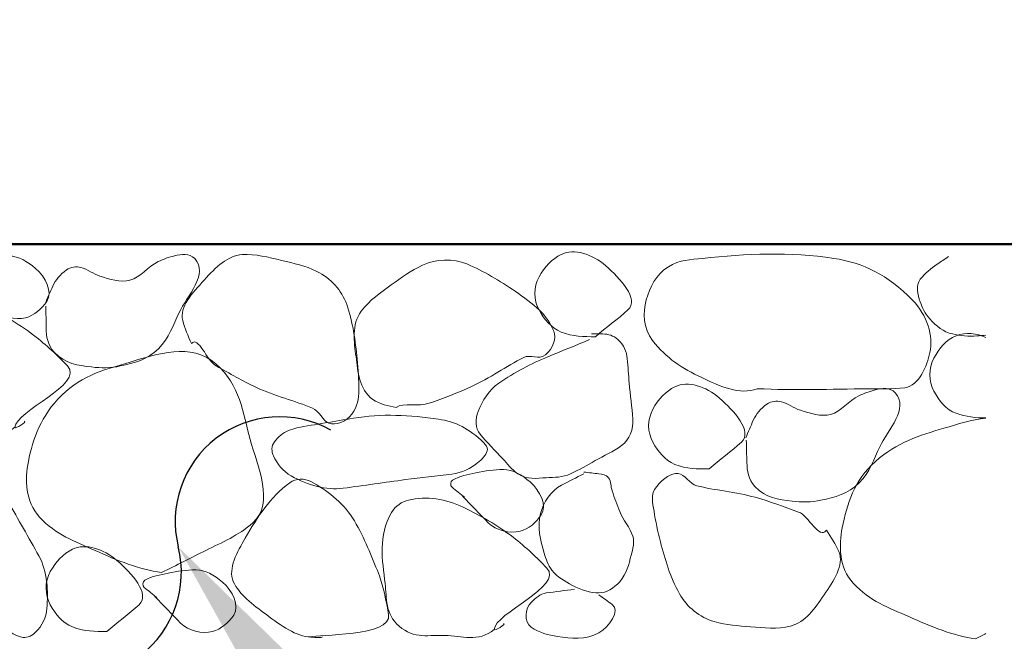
# Model space of a CAD drawing. Extents: x -312 to 328, y -156 to 292.
# Tile 18 of 89: x -224 to -216, y 208 to 213. Entities that reach past the tile are written whole.
import ezdxf

# ---------------------------------------------------------------- set-up
doc = ezdxf.new("R2010")
doc.units = 0
doc.header["$MEASUREMENT"] = 0
for name, color, linetype, lineweight in [('Level 1', 253, 'Continuous', 18), ('S-Anno-Patt-Capy', 1, 'Continuous', 18), ('S-Anno-Text', 53, 'Continuous', 25), ('S-Sect-Conc', 6, 'Continuous', 50)]:
    doc.layers.add(name, color=color, linetype=linetype, lineweight=lineweight)

msp = doc.modelspace()

# ---------------------------------------------------------------- hatches: boundary and pattern name
at = {"layer": 'S-Anno-Text', "extrusion": (0, 0, -1)}
msp.add_hatch(color=256, dxfattribs=at).paths.add_polyline_path([(221.2471, 206.58062), (221.24872, 206.66499), (221.23585, 206.81587), (221.18847, 206.92524), (221.11647, 207.00549), (221.03335, 207.05149), (220.9211, 207.06949), (220.76847, 207.04774), (220.67347, 207.02237), (222.4806, 208.78724)], flags=16)

# ---------------------------------------------------------------- linework, layer by layer
at = {"layer": 'Level 1', "color": 214, "linetype": 'Continuous', "lineweight": 25}
msp.add_3dface([(-311.9741, -156.26001), (328.0259, -156.26001), (328.0259, 291.73999), (-311.9741, 291.73999)], dxfattribs=at)
msp.add_3dface([(-311.9741, -156.26001), (328.0259, -156.26001), (328.0259, 291.73999), (-311.9741, 291.73999)], dxfattribs=at)
msp.add_3dface([(-311.9741, -156.26001), (328.0259, -156.26001), (328.0259, 291.73999), (-311.9741, 291.73999)], dxfattribs=at)
at = {"layer": 'S-Anno-Patt-Capy'}
for points, knots in [([(-219.25297, 210.41224), (-219.34143, 210.41304), (-219.43001, 210.4114), (-219.51847, 210.44824), (-219.59831, 210.4815), (-219.64885, 210.54657), (-219.68947, 210.61924), (-219.73256, 210.69633), (-219.73323, 210.79606), (-219.68947, 210.87574), (-219.64804, 210.9512), (-219.58782, 211.01458), (-219.51847, 211.04824), (-219.41689, 211.09755), (-219.27738, 211.05095), (-219.17347, 210.96124), (-219.0618, 210.86484), (-218.91204, 210.70198), (-219.00247, 210.61924), (-219.07933, 210.54893), (-219.17205, 210.48278), (-219.25297, 210.41224)], [0, 0, 0, 0, 0.129292, 0.129292, 0.129292, 0.2459897, 0.2459897, 0.2459897, 0.3697663, 0.3697663, 0.3697663, 0.4869769, 0.4869769, 0.4869769, 0.6586719, 0.6586719, 0.6586719, 0.8431872, 0.8431872, 0.8431872, 1, 1, 1, 1]), ([(-224.10847, 210.83074), (-224.04197, 210.76224), (-223.97547, 210.69374), (-223.90897, 210.62524), (-223.8495, 210.56398), (-223.74107, 210.53842), (-223.66147, 210.55924), (-223.59732, 210.57603), (-223.53483, 210.62882), (-223.49797, 210.68524), (-223.44986, 210.75889), (-223.50739, 210.87322), (-223.58497, 210.94024), (-223.65028, 210.99666), (-223.71581, 211.03471), (-223.79047, 211.03624), (-223.86108, 211.0377), (-223.93272, 211.0249), (-224.00347, 211.01074), (-224.06621, 210.99819), (-224.12684, 210.98705), (-224.18497, 210.95374), (-224.20153, 210.94426), (-224.20358, 210.91098), (-224.18947, 210.89974), (-224.15666, 210.87361), (-224.12328, 210.84799), (-224.09047, 210.82174)], [0, 0, 0, 0, 0.15649, 0.15649, 0.15649, 0.296446, 0.296446, 0.296446, 0.4092296, 0.4092296, 0.4092296, 0.5564436, 0.5564436, 0.5564436, 0.6803735, 0.6803735, 0.6803735, 0.7975846, 0.7975846, 0.7975846, 0.9015289, 0.9015289, 0.9015289, 0.9311359, 0.9311359, 0.9311359, 1, 1, 1, 1]), ([(-223.50547, 210.64924), (-223.50397, 210.59225), (-223.50371, 210.53524), (-223.50247, 210.47824), (-223.50105, 210.41295), (-223.49413, 210.34998), (-223.44097, 210.29224), (-223.35654, 210.20054), (-223.25423, 210.19106), (-223.15147, 210.17824), (-223.07811, 210.16909), (-223.00254, 210.17018), (-222.92947, 210.18574), (-222.8228, 210.20846), (-222.71945, 210.23497), (-222.63397, 210.31924), (-222.54932, 210.4027), (-222.52225, 210.50176), (-222.47497, 210.59824), (-222.4108, 210.72918), (-222.24305, 210.89696), (-222.35347, 211.01674), (-222.39336, 211.06001), (-222.45979, 211.05008), (-222.50947, 211.03774), (-222.55214, 211.02715), (-222.59562, 211.01174), (-222.63697, 210.99274), (-222.71674, 210.95609), (-222.77418, 210.8707), (-222.85447, 210.84874), (-222.92669, 210.829), (-223.01379, 210.85782), (-223.08697, 210.88024), (-223.13742, 210.8957), (-223.18418, 210.93544), (-223.23397, 210.94774), (-223.26912, 210.95643), (-223.31225, 210.95301), (-223.34647, 210.92824), (-223.39563, 210.89266), (-223.42906, 210.85211), (-223.45147, 210.80224), (-223.47147, 210.75774), (-223.49147, 210.71324), (-223.51147, 210.66874)], [0, 0, 0, 0, 0.050965, 0.050965, 0.050965, 0.1093434, 0.1093434, 0.1093434, 0.2020607, 0.2020607, 0.2020607, 0.2682534, 0.2682534, 0.2682534, 0.3648804, 0.3648804, 0.3648804, 0.4605745, 0.4605745, 0.4605745, 0.5904349, 0.5904349, 0.5904349, 0.6373415, 0.6373415, 0.6373415, 0.6776329, 0.6776329, 0.6776329, 0.7553647, 0.7553647, 0.7553647, 0.8252816, 0.8252816, 0.8252816, 0.8734843, 0.8734843, 0.8734843, 0.9075086, 0.9075086, 0.9075086, 0.9563844, 0.9563844, 0.9563844, 1, 1, 1, 1]), ([(-222.37747, 210.35974), (-222.40462, 210.41788), (-222.4325, 210.47802), (-222.44647, 210.53674), (-222.47258, 210.64646), (-222.37151, 210.74825), (-222.27997, 210.85024), (-222.18878, 210.95185), (-222.10099, 211.03792), (-221.98597, 211.04674), (-221.88537, 211.05446), (-221.78072, 211.02619), (-221.67997, 211.00174), (-221.58739, 210.97928), (-221.49718, 210.9621), (-221.40847, 210.91774), (-221.30073, 210.86387), (-221.21727, 210.77325), (-221.17747, 210.66124), (-221.12798, 210.52198), (-221.11158, 210.38232), (-221.09647, 210.23974), (-221.08796, 210.15942), (-221.08391, 210.07866), (-221.08447, 209.99824), (-221.08491, 209.93445), (-221.09318, 209.87394), (-221.13697, 209.81374), (-221.18078, 209.75351), (-221.26542, 209.72377), (-221.31547, 209.74324), (-221.36004, 209.76059), (-221.39059, 209.83698), (-221.44147, 209.85874), (-221.57906, 209.91761), (-221.73546, 209.95399), (-221.87497, 210.01924), (-221.98171, 210.06917), (-222.08475, 210.12856), (-222.18697, 210.18574), (-222.26155, 210.22746), (-222.32677, 210.42234), (-222.37747, 210.35974)], [0, 0, 0, 0, 0.0459225, 0.0459225, 0.0459225, 0.13173, 0.13173, 0.13173, 0.2172113, 0.2172113, 0.2172113, 0.2919766, 0.2919766, 0.2919766, 0.3606759, 0.3606759, 0.3606759, 0.444118, 0.444118, 0.444118, 0.5478719, 0.5478719, 0.5478719, 0.606322, 0.606322, 0.606322, 0.6526918, 0.6526918, 0.6526918, 0.6990843, 0.6990843, 0.6990843, 0.7404028, 0.7404028, 0.7404028, 0.8521449, 0.8521449, 0.8521449, 0.9376324, 0.9376324, 0.9376324, 1, 1, 1, 1]), ([(-220.79497, 209.86474), (-220.85694, 209.88158), (-220.91774, 209.88507), (-220.97647, 209.92774), (-221.08479, 210.00645), (-221.08943, 210.14303), (-221.10547, 210.25774), (-221.12147, 210.37214), (-221.14119, 210.50474), (-221.06497, 210.60874), (-220.99825, 210.69979), (-220.91777, 210.74991), (-220.83247, 210.81274), (-220.7542, 210.8704), (-220.6786, 210.92297), (-220.59247, 210.96424), (-220.48773, 211.01444), (-220.35274, 211.01969), (-220.24747, 210.97474), (-220.11656, 210.91885), (-219.99424, 210.84616), (-219.87397, 210.76324), (-219.80629, 210.71658), (-219.74543, 210.67293), (-219.68347, 210.61474), (-219.63416, 210.56844), (-219.59704, 210.5103), (-219.57547, 210.45574), (-219.55375, 210.40081), (-219.57953, 210.32073), (-219.63847, 210.27274), (-219.69048, 210.2304), (-219.75771, 210.2768), (-219.80797, 210.25174), (-219.94392, 210.18396), (-220.07112, 210.09041), (-220.21147, 210.02674), (-220.31868, 209.9781), (-220.43021, 209.93663), (-220.53997, 209.89774), (-220.61994, 209.86941), (-220.73762, 209.90731), (-220.79497, 209.86474)], [0, 0, 0, 0, 0.0464356, 0.0464356, 0.0464356, 0.1320731, 0.1320731, 0.1320731, 0.2174716, 0.2174716, 0.2174716, 0.2922308, 0.2922308, 0.2922308, 0.3608286, 0.3608286, 0.3608286, 0.4442527, 0.4442527, 0.4442527, 0.5479952, 0.5479952, 0.5479952, 0.6063752, 0.6063752, 0.6063752, 0.652832, 0.652832, 0.652832, 0.6996102, 0.6996102, 0.6996102, 0.7408911, 0.7408911, 0.7408911, 0.8525533, 0.8525533, 0.8525533, 0.9378533, 0.9378533, 0.9378533, 1, 1, 1, 1]), ([(-218.00197, 210.01024), (-218.13253, 209.95807), (-218.29228, 210.02853), (-218.43097, 210.09574), (-218.58202, 210.16894), (-218.7049, 210.24366), (-218.81047, 210.38374), (-218.8808, 210.47707), (-218.88902, 210.5992), (-218.85997, 210.69724), (-218.83175, 210.79247), (-218.78714, 210.89245), (-218.68897, 210.95374), (-218.60243, 211.00777), (-218.515, 211.00878), (-218.42497, 211.01824), (-218.08857, 211.05359), (-217.74609, 211.07048), (-217.40947, 211.01824), (-217.18171, 210.9829), (-216.98963, 210.88988), (-216.80197, 210.69724), (-216.68447, 210.57662), (-216.63697, 210.41796), (-216.66547, 210.28924), (-216.68756, 210.1895), (-216.74789, 210.03496), (-216.85897, 210.01774), (-216.95446, 210.00294), (-217.04996, 210.01164), (-217.14547, 210.01024), (-217.4309, 210.00607), (-217.71658, 209.9973), (-218.00197, 210.01024)], [0, 0, 0, 0, 0.0806992, 0.0806992, 0.0806992, 0.1685878, 0.1685878, 0.1685878, 0.2271394, 0.2271394, 0.2271394, 0.2840105, 0.2840105, 0.2840105, 0.3341462, 0.3341462, 0.3341462, 0.5214876, 0.5214876, 0.5214876, 0.6482438, 0.6482438, 0.6482438, 0.7276131, 0.7276131, 0.7276131, 0.7891191, 0.7891191, 0.7891191, 0.8419913, 0.8419913, 0.8419913, 1, 1, 1, 1]), ([(-216.52147, 211.03174), (-216.55061, 211.01244), (-216.57949, 210.99281), (-216.60847, 210.97324), (-216.65723, 210.94032), (-216.70278, 210.90424), (-216.74047, 210.85624), (-216.77765, 210.80889), (-216.75977, 210.73648), (-216.74047, 210.68224), (-216.72371, 210.63515), (-216.70447, 210.59087), (-216.66697, 210.55024), (-216.61462, 210.49352), (-216.56155, 210.44997), (-216.49147, 210.43324), (-216.42847, 210.4182), (-216.36546, 210.41342), (-216.30247, 210.41824), (-216.27885, 210.42005), (-216.25521, 210.42176), (-216.2316, 210.42399)], [0, 0, 0, 0, 0.097259, 0.097259, 0.097259, 0.2608942, 0.2608942, 0.2608942, 0.4223135, 0.4223135, 0.4223135, 0.5624732, 0.5624732, 0.5624732, 0.7581474, 0.7581474, 0.7581474, 0.9340335, 0.9340335, 0.9340335, 1, 1, 1, 1]), ([(-223.74397, 209.71174), (-223.86899, 209.61225), (-223.99878, 209.65934), (-224.12497, 209.66524), (-224.24432, 209.67083), (-224.36457, 209.6349), (-224.48047, 209.73874), (-224.59133, 209.83807), (-224.57493, 209.95532), (-224.58847, 210.06874), (-224.60986, 210.24784), (-224.64441, 210.4371), (-224.53897, 210.61474), (-224.50741, 210.66792), (-224.45958, 210.69972), (-224.40697, 210.71224), (-224.27075, 210.74468), (-224.11393, 210.722), (-223.98547, 210.65824), (-223.84915, 210.59058), (-223.72692, 210.52115), (-223.59997, 210.42424), (-223.50013, 210.34803), (-223.41322, 210.26632), (-223.33747, 210.18574), (-223.2041, 210.04387), (-223.74237, 209.8383), (-223.74397, 209.71174), (-223.74419, 209.69437), (-223.64409, 209.75786), (-223.67197, 209.75824)], [0, 0, 0, 0, 0.1024323, 0.1024323, 0.1024323, 0.1993114, 0.1993114, 0.1993114, 0.2919752, 0.2919752, 0.2919752, 0.4382842, 0.4382842, 0.4382842, 0.4820789, 0.4820789, 0.4820789, 0.5954844, 0.5954844, 0.5954844, 0.7158329, 0.7158329, 0.7158329, 0.8104831, 0.8104831, 0.8104831, 0.9771264, 0.9771264, 0.9771264, 1, 1, 1, 1]), ([(-219.29797, 210.38974), (-219.40557, 210.34599), (-219.51299, 210.30181), (-219.62047, 210.25774), (-219.75337, 210.20325), (-219.87608, 210.13787), (-219.99997, 210.05374), (-220.07839, 210.00049), (-220.12714, 209.9163), (-220.16047, 209.83324), (-220.182, 209.7796), (-220.18409, 209.70263), (-220.14547, 209.65774), (-220.08892, 209.59202), (-220.03002, 209.53105), (-219.96997, 209.46874), (-219.93144, 209.42877), (-219.90598, 209.3882), (-219.85297, 209.35174), (-219.78216, 209.30304), (-219.7068, 209.31786), (-219.63397, 209.32174), (-219.57092, 209.32511), (-219.50675, 209.32324), (-219.44497, 209.35174), (-219.37521, 209.38392), (-219.31778, 209.41896), (-219.25447, 209.45374), (-219.18557, 209.4916), (-219.11743, 209.52335), (-219.05047, 209.57074), (-218.98732, 209.61544), (-218.95761, 209.70123), (-218.96347, 209.77474), (-218.97088, 209.86771), (-218.98369, 209.96066), (-218.99197, 210.05374), (-218.99757, 210.11667), (-219.00098, 210.17977), (-219.00697, 210.24274), (-219.01214, 210.29711), (-219.03185, 210.34737), (-219.07897, 210.38974), (-219.11491, 210.42206), (-219.15436, 210.43324), (-219.19597, 210.43324), (-219.22547, 210.43324), (-219.25497, 210.43324), (-219.28447, 210.43324)], [0, 0, 0, 0, 0.0972269, 0.0972269, 0.0972269, 0.2174407, 0.2174407, 0.2174407, 0.293535, 0.293535, 0.293535, 0.3426801, 0.3426801, 0.3426801, 0.4146421, 0.4146421, 0.4146421, 0.4608083, 0.4608083, 0.4608083, 0.5224826, 0.5224826, 0.5224826, 0.575876, 0.575876, 0.575876, 0.6361673, 0.6361673, 0.6361673, 0.7017826, 0.7017826, 0.7017826, 0.763661, 0.763661, 0.763661, 0.8419104, 0.8419104, 0.8419104, 0.8948095, 0.8948095, 0.8948095, 0.9404798, 0.9404798, 0.9404798, 0.9753074, 0.9753074, 0.9753074, 1, 1, 1, 1]), ([(-216.2316, 209.78399), (-216.30963, 209.78475), (-216.3862, 209.79306), (-216.46297, 209.81974), (-216.54227, 209.84731), (-216.59324, 209.91824), (-216.63397, 209.99074), (-216.67717, 210.06765), (-216.67647, 210.16859), (-216.63397, 210.24724), (-216.59372, 210.32173), (-216.54089, 210.38926), (-216.46297, 210.41974), (-216.38862, 210.44883), (-216.3015, 210.43895), (-216.2316, 210.40637)], [0, 0, 0, 0, 0.193952, 0.193952, 0.193952, 0.3942911, 0.3942911, 0.3942911, 0.6067828, 0.6067828, 0.6067828, 0.8080025, 0.8080025, 0.8080025, 1, 1, 1, 1]), ([(-222.60997, 208.58824), (-222.78272, 208.61062), (-222.95349, 208.68252), (-223.12447, 208.75924), (-223.28234, 208.83008), (-223.42412, 208.87715), (-223.55347, 209.01724), (-223.66657, 209.13974), (-223.6676, 209.30962), (-223.64047, 209.44624), (-223.60488, 209.62547), (-223.54322, 209.80222), (-223.38247, 209.95924), (-223.21777, 210.12013), (-223.03798, 210.16062), (-222.85297, 210.21574), (-222.64445, 210.27787), (-222.38403, 210.37145), (-222.18997, 210.20224), (-222.00197, 210.03832), (-221.98069, 209.8245), (-221.92447, 209.61724), (-221.86813, 209.40953), (-221.73364, 209.12516), (-221.90347, 208.97374), (-222.01503, 208.87428), (-222.14188, 208.82232), (-222.26797, 208.75924), (-222.38197, 208.70222), (-222.49592, 208.64515), (-222.60997, 208.58824)], [0, 0, 0, 0, 0.1004433, 0.1004433, 0.1004433, 0.1931857, 0.1931857, 0.1931857, 0.2742804, 0.2742804, 0.2742804, 0.3806616, 0.3806616, 0.3806616, 0.4896608, 0.4896608, 0.4896608, 0.6125141, 0.6125141, 0.6125141, 0.731531, 0.731531, 0.731531, 0.8508098, 0.8508098, 0.8508098, 0.9291623, 0.9291623, 0.9291623, 1, 1, 1, 1]), ([(-218.37397, 209.38924), (-218.46194, 209.39006), (-218.55001, 209.38853), (-218.63797, 209.42524), (-218.71781, 209.45856), (-218.76834, 209.52357), (-218.80897, 209.59624), (-218.85206, 209.67332), (-218.85274, 209.77306), (-218.80897, 209.85274), (-218.76752, 209.9282), (-218.70731, 209.99163), (-218.63797, 210.02524), (-218.53682, 210.07428), (-218.39794, 210.02762), (-218.29447, 209.93824), (-218.18282, 209.84179), (-218.03335, 209.67904), (-218.12347, 209.59624), (-218.20006, 209.52588), (-218.29316, 209.45983), (-218.37397, 209.38924)], [0, 0, 0, 0, 0.1287575, 0.1287575, 0.1287575, 0.245621, 0.245621, 0.245621, 0.3695735, 0.3695735, 0.3695735, 0.4869507, 0.4869507, 0.4869507, 0.6581869, 0.6581869, 0.6581869, 0.8429644, 0.8429644, 0.8429644, 1, 1, 1, 1]), ([(-218.08597, 209.61124), (-218.08496, 209.55423), (-218.0832, 209.49724), (-218.08147, 209.44024), (-218.07949, 209.37497), (-218.07285, 209.31202), (-218.01997, 209.25424), (-217.93636, 209.16289), (-217.83426, 209.15312), (-217.73197, 209.14024), (-217.65812, 209.13095), (-217.58203, 209.13206), (-217.50847, 209.14774), (-217.40181, 209.17048), (-217.29858, 209.19704), (-217.21297, 209.28124), (-217.12818, 209.36463), (-217.10115, 209.46369), (-217.05397, 209.56024), (-216.99, 209.69114), (-216.82448, 209.85817), (-216.93397, 209.97874), (-216.97324, 210.02198), (-217.03938, 210.01391), (-217.08847, 210.00124), (-217.13115, 209.99024), (-217.17463, 209.97416), (-217.21597, 209.95474), (-217.29543, 209.91743), (-217.35314, 209.83247), (-217.43347, 209.81074), (-217.50624, 209.79106), (-217.59365, 209.82118), (-217.66747, 209.84374), (-217.7178, 209.85913), (-217.76474, 209.89749), (-217.81447, 209.90974), (-217.84971, 209.91843), (-217.89243, 209.91462), (-217.92697, 209.89024), (-217.97624, 209.85547), (-218.00992, 209.81548), (-218.03197, 209.76574), (-218.05189, 209.72081), (-218.07037, 209.67548), (-218.09047, 209.63074)], [0, 0, 0, 0, 0.0509803, 0.0509803, 0.0509803, 0.109365, 0.109365, 0.109365, 0.2016765, 0.2016765, 0.2016765, 0.2683231, 0.2683231, 0.2683231, 0.3649605, 0.3649605, 0.3649605, 0.4606649, 0.4606649, 0.4606649, 0.5904154, 0.5904154, 0.5904154, 0.6369463, 0.6369463, 0.6369463, 0.677393, 0.677393, 0.677393, 0.7551332, 0.7551332, 0.7551332, 0.8255617, 0.8255617, 0.8255617, 0.8735848, 0.8735848, 0.8735848, 0.9076128, 0.9076128, 0.9076128, 0.9561512, 0.9561512, 0.9561512, 1, 1, 1, 1]), ([(-221.56297, 209.70874), (-221.41697, 209.73324), (-221.27097, 209.75774), (-221.12497, 209.78224), (-220.90898, 209.81849), (-220.68615, 209.80698), (-220.46797, 209.77474), (-220.33653, 209.75532), (-220.22885, 209.70181), (-220.11697, 209.59174), (-220.10046, 209.5755), (-220.08702, 209.55729), (-220.08847, 209.54074), (-220.09132, 209.50835), (-220.1192, 209.47557), (-220.15297, 209.44624), (-220.22152, 209.38671), (-220.28765, 209.36038), (-220.36447, 209.35024), (-220.48391, 209.33448), (-220.60367, 209.32207), (-220.72297, 209.30674), (-220.88353, 209.28612), (-221.04399, 209.26104), (-221.20447, 209.24074), (-221.34083, 209.2235), (-221.47344, 209.26165), (-221.60647, 209.33524), (-221.6732, 209.37216), (-221.71372, 209.42817), (-221.74447, 209.48974), (-221.76076, 209.52237), (-221.76091, 209.5691), (-221.73697, 209.59924), (-221.70647, 209.63765), (-221.67146, 209.67065), (-221.62747, 209.68624), (-221.60598, 209.69386), (-221.58452, 209.70139), (-221.56297, 209.70874)], [0, 0, 0, 0, 0.1204476, 0.1204476, 0.1204476, 0.2986392, 0.2986392, 0.2986392, 0.4059922, 0.4059922, 0.4059922, 0.4218367, 0.4218367, 0.4218367, 0.452866, 0.452866, 0.452866, 0.5158575, 0.5158575, 0.5158575, 0.6137967, 0.6137967, 0.6137967, 0.7456017, 0.7456017, 0.7456017, 0.8575969, 0.8575969, 0.8575969, 0.9137786, 0.9137786, 0.9137786, 0.9435448, 0.9435448, 0.9435448, 0.9814737, 0.9814737, 0.9814737, 1, 1, 1, 1]), ([(-216.31297, 208.07674), (-216.4862, 208.09887), (-216.65748, 208.1709), (-216.82897, 208.24774), (-216.9869, 208.31851), (-217.12883, 208.36543), (-217.25797, 208.50574), (-217.37082, 208.62835), (-217.3706, 208.79808), (-217.34347, 208.93474), (-217.30789, 209.11393), (-217.25034, 209.30319), (-217.08697, 209.44774), (-216.91938, 209.59603), (-216.74734, 209.64889), (-216.55747, 209.70424), (-216.44924, 209.73579), (-216.34279, 209.77136), (-216.2316, 209.78349)], [0, 0, 0, 0, 0.1824811, 0.1824811, 0.1824811, 0.3505302, 0.3505302, 0.3505302, 0.4973745, 0.4973745, 0.4973745, 0.6899113, 0.6899113, 0.6899113, 0.8874178, 0.8874178, 0.8874178, 1, 1, 1, 1]), ([(-223.86097, 208.21174), (-223.93783, 208.33803), (-224.01409, 208.46448), (-224.09047, 208.59124), (-224.20349, 208.77883), (-224.27098, 208.99578), (-224.32747, 209.20324), (-224.36159, 209.32856), (-224.34287, 209.46803), (-224.28847, 209.59774), (-224.28043, 209.61691), (-224.26792, 209.63401), (-224.25097, 209.64274), (-224.2176, 209.65995), (-224.17023, 209.6411), (-224.13847, 209.61724), (-224.07479, 209.56942), (-224.00976, 209.52414), (-223.97197, 209.45674), (-223.91295, 209.35148), (-223.85643, 209.24536), (-223.79797, 209.14024), (-223.71937, 208.99891), (-223.6381, 208.85927), (-223.55947, 208.71724), (-223.49266, 208.59656), (-223.48576, 208.44312), (-223.49797, 208.30924), (-223.5041, 208.24198), (-223.52815, 208.18118), (-223.58947, 208.12324), (-223.62174, 208.09275), (-223.66054, 208.07985), (-223.69297, 208.08874), (-223.73512, 208.1003), (-223.78522, 208.12336), (-223.81597, 208.15924), (-223.83097, 208.17674), (-223.84597, 208.19424), (-223.86097, 208.21174)], [0, 0, 0, 0, 0.1202512, 0.1202512, 0.1202512, 0.2981987, 0.2981987, 0.2981987, 0.4056859, 0.4056859, 0.4056859, 0.4215685, 0.4215685, 0.4215685, 0.4528459, 0.4528459, 0.4528459, 0.5155511, 0.5155511, 0.5155511, 0.6134813, 0.6134813, 0.6134813, 0.7451493, 0.7451493, 0.7451493, 0.8570252, 0.8570252, 0.8570252, 0.9132298, 0.9132298, 0.9132298, 0.942811, 0.942811, 0.942811, 0.9812514, 0.9812514, 0.9812514, 1, 1, 1, 1]), ([(-220.28197, 209.17924), (-220.21547, 209.11074), (-220.14897, 209.04224), (-220.08247, 208.97374), (-220.023, 208.91248), (-219.91451, 208.88664), (-219.83497, 208.90774), (-219.77124, 208.92465), (-219.70948, 208.9775), (-219.67297, 209.03374), (-219.62512, 209.10745), (-219.68094, 209.22183), (-219.75847, 209.28874), (-219.82425, 209.34552), (-219.89035, 209.38331), (-219.96547, 209.38474), (-220.03609, 209.38609), (-220.10771, 209.37337), (-220.17847, 209.35924), (-220.24122, 209.34671), (-220.302, 209.33569), (-220.35997, 209.30224), (-220.37645, 209.29274), (-220.37705, 209.25951), (-220.36297, 209.24824), (-220.33047, 209.22224), (-220.29797, 209.19624), (-220.26547, 209.17024)], [0, 0, 0, 0, 0.1566257, 0.1566257, 0.1566257, 0.296703, 0.296703, 0.296703, 0.4089358, 0.4089358, 0.4089358, 0.5560146, 0.5560146, 0.5560146, 0.6807956, 0.6807956, 0.6807956, 0.7981083, 0.7981083, 0.7981083, 0.9021428, 0.9021428, 0.9021428, 0.9317187, 0.9317187, 0.9317187, 1, 1, 1, 1]), ([(-219.34297, 209.35174), (-219.40127, 209.32283), (-219.4591, 209.29379), (-219.51697, 209.26324), (-219.59773, 209.22062), (-219.65583, 209.13135), (-219.67897, 209.04424), (-219.70509, 208.94592), (-219.6789, 208.83717), (-219.64897, 208.73824), (-219.63492, 208.69179), (-219.62292, 208.64703), (-219.59047, 208.60624), (-219.54584, 208.55014), (-219.49189, 208.52198), (-219.42997, 208.48924), (-219.3638, 208.45426), (-219.29257, 208.42816), (-219.22597, 208.43074), (-219.16868, 208.43296), (-219.1127, 208.46436), (-219.06547, 208.51774), (-219.00759, 208.58317), (-218.99604, 208.65016), (-218.97697, 208.72324), (-218.96452, 208.77097), (-218.94871, 208.82342), (-218.96347, 208.86874), (-218.9853, 208.93577), (-219.03973, 208.99228), (-219.06547, 209.05924), (-219.08582, 209.11218), (-219.10516, 209.16612), (-219.12397, 209.21974), (-219.13563, 209.25299), (-219.1309, 209.28944), (-219.15247, 209.32174), (-219.16864, 209.34596), (-219.19969, 209.34856), (-219.22597, 209.35174), (-219.26496, 209.35646), (-219.30403, 209.36025), (-219.34297, 209.36524)], [0, 0, 0, 0, 0.0758779, 0.0758779, 0.0758779, 0.1817599, 0.1817599, 0.1817599, 0.3012699, 0.3012699, 0.3012699, 0.3573902, 0.3573902, 0.3573902, 0.4345915, 0.4345915, 0.4345915, 0.5170806, 0.5170806, 0.5170806, 0.5880414, 0.5880414, 0.5880414, 0.6750099, 0.6750099, 0.6750099, 0.7318075, 0.7318075, 0.7318075, 0.8157994, 0.8157994, 0.8157994, 0.8821992, 0.8821992, 0.8821992, 0.9233643, 0.9233643, 0.9233643, 0.9542213, 0.9542213, 0.9542213, 1, 1, 1, 1]), ([(-217.46647, 208.91524), (-217.43031, 208.86171), (-217.39446, 208.80604), (-217.37047, 208.75024), (-217.32607, 208.64696), (-217.41005, 208.52381), (-217.48447, 208.41574), (-217.55912, 208.30734), (-217.62653, 208.20469), (-217.74397, 208.17424), (-217.84635, 208.1477), (-217.95051, 208.16218), (-218.05297, 208.16974), (-218.14686, 208.17668), (-218.24039, 208.18075), (-218.33347, 208.20874), (-218.44712, 208.24293), (-218.54379, 208.31923), (-218.60347, 208.42474), (-218.67735, 208.55536), (-218.71301, 208.68734), (-218.75047, 208.82674), (-218.77166, 208.9056), (-218.78743, 208.98465), (-218.79997, 209.06374), (-218.8099, 209.12635), (-218.83073, 209.19118), (-218.77897, 209.25424), (-218.72665, 209.31799), (-218.66677, 209.35976), (-218.61247, 209.35324), (-218.56477, 209.34752), (-218.52066, 209.27345), (-218.46997, 209.26024), (-218.33239, 209.22441), (-218.16497, 209.21225), (-218.01697, 209.17024), (-217.90372, 209.1381), (-217.79339, 209.09626), (-217.68247, 209.05624), (-217.60151, 209.02703), (-217.52255, 208.83879), (-217.46647, 208.91524)], [0, 0, 0, 0, 0.0461585, 0.0461585, 0.0461585, 0.1316089, 0.1316089, 0.1316089, 0.2173245, 0.2173245, 0.2173245, 0.2920487, 0.2920487, 0.2920487, 0.3605261, 0.3605261, 0.3605261, 0.4441331, 0.4441331, 0.4441331, 0.5476318, 0.5476318, 0.5476318, 0.6061751, 0.6061751, 0.6061751, 0.6525171, 0.6525171, 0.6525171, 0.699356, 0.699356, 0.699356, 0.7405014, 0.7405014, 0.7405014, 0.8521778, 0.8521778, 0.8521778, 0.9376282, 0.9376282, 0.9376282, 1, 1, 1, 1]), ([(-221.45497, 208.09024), (-221.56677, 208.09156), (-221.68544, 208.17887), (-221.79847, 208.26274), (-221.90514, 208.3419), (-222.00969, 208.41563), (-222.05497, 208.51924), (-222.09849, 208.61883), (-222.02321, 208.74884), (-221.96197, 208.85524), (-221.86564, 209.02261), (-221.77352, 209.1675), (-221.61847, 209.28274), (-221.57218, 209.31715), (-221.50238, 209.31767), (-221.45497, 209.29174), (-221.33183, 209.22441), (-221.21449, 209.13787), (-221.13397, 209.01274), (-221.04848, 208.87989), (-220.99914, 208.74334), (-220.94047, 208.60474), (-220.89462, 208.49643), (-220.87041, 208.36106), (-220.85347, 208.26274), (-220.82344, 208.0884), (-221.4139, 208.11298), (-221.45497, 208.09024), (-221.46058, 208.08714), (-221.3487, 208.08351), (-221.36947, 208.09024)], [0, 0, 0, 0, 0.1025312, 0.1025312, 0.1025312, 0.1992915, 0.1992915, 0.1992915, 0.2922872, 0.2922872, 0.2922872, 0.4385711, 0.4385711, 0.4385711, 0.4822497, 0.4822497, 0.4822497, 0.5956966, 0.5956966, 0.5956966, 0.7161474, 0.7161474, 0.7161474, 0.8102793, 0.8102793, 0.8102793, 0.9771934, 0.9771934, 0.9771934, 1, 1, 1, 1]), ([(-220.03597, 208.14724), (-220.16057, 208.04841), (-220.28974, 208.09648), (-220.41547, 208.10224), (-220.53528, 208.10773), (-220.65598, 208.0704), (-220.77247, 208.17424), (-220.88354, 208.27325), (-220.86692, 208.39081), (-220.88047, 208.50424), (-220.90192, 208.68384), (-220.93672, 208.8736), (-220.83097, 209.05174), (-220.7994, 209.10492), (-220.75158, 209.13694), (-220.69897, 209.14924), (-220.56221, 209.18123), (-220.40518, 209.15734), (-220.27597, 209.09374), (-220.13962, 209.02663), (-220.0174, 208.95817), (-219.89047, 208.86124), (-219.79079, 208.78512), (-219.7044, 208.70333), (-219.62947, 208.62274), (-219.4969, 208.48016), (-220.03395, 208.27479), (-220.03597, 208.14724), (-220.03625, 208.1296), (-219.93578, 208.19487), (-219.96397, 208.19524)], [0, 0, 0, 0, 0.1019122, 0.1019122, 0.1019122, 0.199032, 0.199032, 0.199032, 0.2916278, 0.2916278, 0.2916278, 0.4382279, 0.4382279, 0.4382279, 0.4819904, 0.4819904, 0.4819904, 0.5957607, 0.5957607, 0.5957607, 0.7158138, 0.7158138, 0.7158138, 0.8100989, 0.8100989, 0.8100989, 0.9769238, 0.9769238, 0.9769238, 1, 1, 1, 1]), ([(-223.03447, 208.13224), (-223.12293, 208.13304), (-223.21151, 208.1314), (-223.29997, 208.16824), (-223.37981, 208.2015), (-223.43035, 208.26657), (-223.47097, 208.33924), (-223.51406, 208.41633), (-223.51473, 208.51606), (-223.47097, 208.59574), (-223.42954, 208.6712), (-223.36932, 208.73458), (-223.29997, 208.76824), (-223.19839, 208.81755), (-223.05888, 208.77095), (-222.95497, 208.68124), (-222.8433, 208.58484), (-222.69354, 208.42198), (-222.78397, 208.33924), (-222.86083, 208.26893), (-222.95355, 208.20278), (-223.03447, 208.13224)], [0, 0, 0, 0, 0.129292, 0.129292, 0.129292, 0.2459897, 0.2459897, 0.2459897, 0.3697663, 0.3697663, 0.3697663, 0.4869769, 0.4869769, 0.4869769, 0.6586719, 0.6586719, 0.6586719, 0.8431872, 0.8431872, 0.8431872, 1, 1, 1, 1]), ([(-222.66247, 208.40374), (-222.59597, 208.33524), (-222.52947, 208.26674), (-222.46297, 208.19824), (-222.4035, 208.13698), (-222.29501, 208.11095), (-222.21547, 208.13224), (-222.15109, 208.14948), (-222.08859, 208.20298), (-222.05197, 208.25974), (-222.00438, 208.33351), (-222.06109, 208.44789), (-222.13897, 208.51474), (-222.20435, 208.57087), (-222.26998, 208.60812), (-222.34447, 208.60924), (-222.41561, 208.61031), (-222.4877, 208.59766), (-222.55897, 208.58374), (-222.62159, 208.57152), (-222.68238, 208.56095), (-222.74047, 208.52824), (-222.75748, 208.51866), (-222.75786, 208.48437), (-222.74347, 208.47274), (-222.71115, 208.44662), (-222.67866, 208.4205), (-222.64597, 208.39474)], [0, 0, 0, 0, 0.1563574, 0.1563574, 0.1563574, 0.2961947, 0.2961947, 0.2961947, 0.4093844, 0.4093844, 0.4093844, 0.5564737, 0.5564737, 0.5564737, 0.6799541, 0.6799541, 0.6799541, 0.797879, 0.797879, 0.797879, 0.9014928, 0.9014928, 0.9014928, 0.9318357, 0.9318357, 0.9318357, 1, 1, 1, 1]), ([(-219.41497, 208.45924), (-219.4879, 208.44925), (-219.56098, 208.44066), (-219.63397, 208.43074), (-219.67964, 208.42454), (-219.71716, 208.38986), (-219.75097, 208.35724), (-219.79758, 208.31227), (-219.80732, 208.20795), (-219.75097, 208.16674), (-219.68698, 208.11995), (-219.61735, 208.1051), (-219.54697, 208.09474), (-219.44213, 208.07932), (-219.33043, 208.06393), (-219.22597, 208.12324), (-219.14766, 208.16771), (-219.05864, 208.29516), (-219.12397, 208.34224), (-219.15797, 208.36674), (-219.19197, 208.39124), (-219.22597, 208.41574)], [0, 0, 0, 0, 0.1517403, 0.1517403, 0.1517403, 0.2466756, 0.2466756, 0.2466756, 0.3775652, 0.3775652, 0.3775652, 0.5262043, 0.5262043, 0.5262043, 0.747626, 0.747626, 0.747626, 0.9136177, 0.9136177, 0.9136177, 1, 1, 1, 1])]:
    msp.add_open_spline(points, degree=3, knots=knots, dxfattribs=at)
msp.add_open_spline([(-216.2316, 208.11762), (-216.25872, 208.104), (-216.28585, 208.09037), (-216.31297, 208.07674)], degree=3, dxfattribs=at)
at = {"layer": 'S-Anno-Text'}
for centre, start, end in [((-221.69518, 208.98356), 60.845053, 194.032306), ((-223.26611, 208.59095), 240.845053, 14.032306)]:
    msp.add_arc(centre, 0.80962, start, end, dxfattribs=at)
at = {"layer": 'S-Sect-Conc'}
msp.add_line((-229.38535, 211.12874), (-205.38535, 211.12874), dxfattribs=at)

doc.saveas('drawing.dxf')
